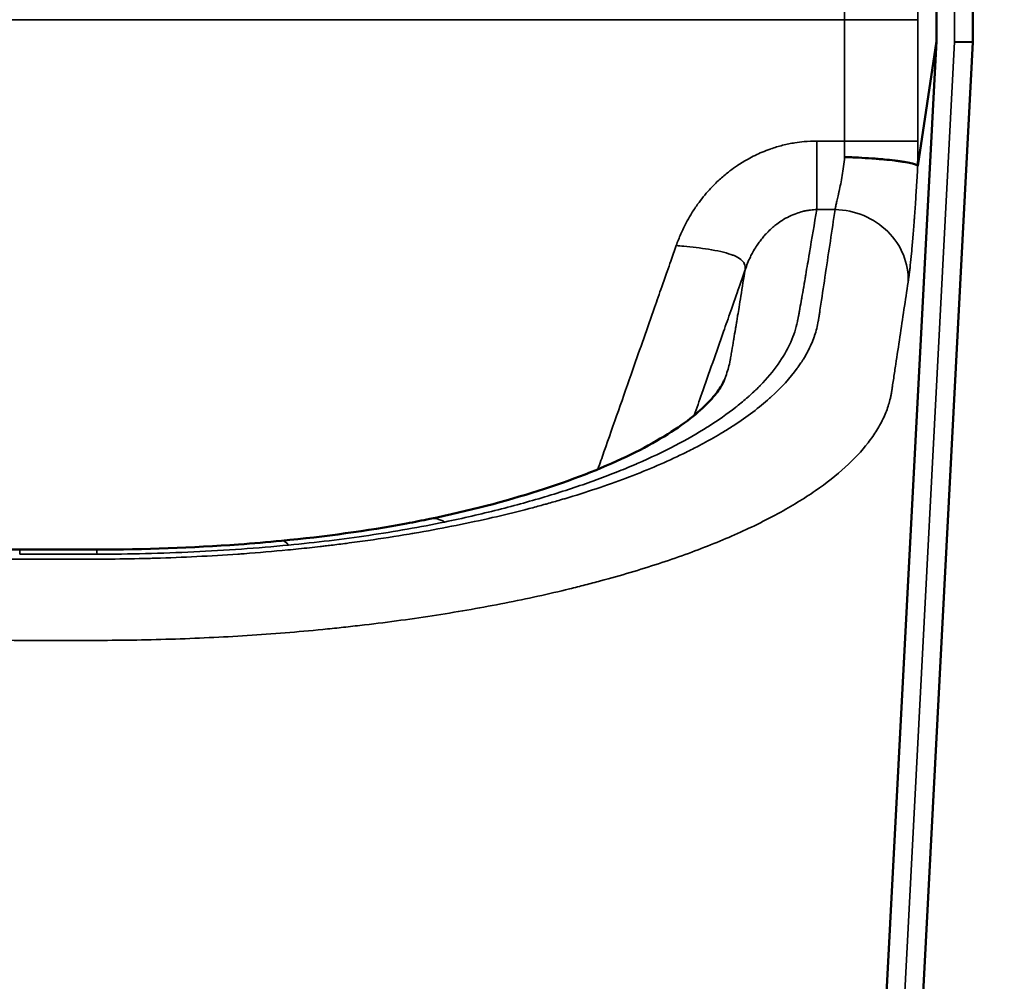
# Model space of a CAD drawing. Header units: millimetres. Extents: x -1904 to -581, y -1544 to 806.
# Tile 16 of 33: x -1664 to -1395, y -924 to -661. Entities that reach past the tile are written whole.
import ezdxf

# ---------------------------------------------------------------- set-up
doc = ezdxf.new("R2010")
doc.units = ezdxf.units.MM
doc.layers.add('Visible (ANSI)', color=7, linetype='Continuous', lineweight=50)
doc.layers.add('Visible Narrow (ANSI)', color=7, linetype='Continuous', lineweight=35)
doc.styles.get("Standard").update_dxf_attribs({"font": 'tahoma.ttf'})
doc.dimstyles.get("Standard").update_dxf_attribs({"dimtxt": 25, "dimasz": 0.18, "dimexe": 0.18, "dimexo": 0.0625, "dimgap": 0.09, "dimtad": 0, "dimtih": 1, "dimtoh": 1, "dimzin": 0, "dimdsep": 46, "dimtxsty": 'Standard', "dimcen": 0.09, "dimadec": 0, "dimazin": 0, "dimtfac": 1, "dimtofl": 0, "dimtmove": 0, "dimatfit": 3, "dimfxl": 1, "dimtolj": 1, "dimtzin": 0, "dimarcsym": 0})

# ---------------------------------------------------------------- blocks, each defined once
blk = doc.blocks.new('*D13')
at = {"color": 0, "lineweight": -2, "transparency": 16777216}
for p, q in [((-1653.56, 202.77), (-1179.06, 202.77)), ((-1179.24, 202.59), (-1179.24, -637.8)), ((-1179.24, -1544.32), (-1179.24, -703.93)), ((-1653.56, -1544.5), (-1179.06, -1544.5))]:
    blk.add_line(p, q, dxfattribs=at)
at = {"color": 0, "transparency": 16777216}
for points in [[(-1179.27, 202.59), (-1179.21, 202.59), (-1179.24, 202.77)], [(-1179.27, -1544.32), (-1179.21, -1544.32), (-1179.24, -1544.5)]]:
    blk.add_solid(points, dxfattribs=at)
at = {"layer": 'Defpoints', "color": 0, "transparency": 16777216}
for p in [(-1653.63, 202.77), (-1653.63, -1544.5), (-1179.24, -1544.5)]:
    blk.add_point(p, dxfattribs=at)
at = {"color": 0, "transparency": 16777216, "insert": (-1179.24, -670.86), "char_height": 25, "attachment_point": 5}
blk.add_mtext('\\A1;1747.27mm [68{\\H1x;\\S3/4;}]', dxfattribs=at)

msp = doc.modelspace()

# ---------------------------------------------------------------- linework, layer by layer
at = {"layer": 'Visible (ANSI)'}
for p, q in [((-1413.626, -31.074), (-1413.626, -667.189)), ((-1403.626, -31.074), (-1403.626, -667.451)), ((-1413.626, -667.189), (-1457.838, -1510.806)), ((-1403.626, -667.451), (-1447.851, -1511.33)), ((-1413.626, -667.189), (-1418.712, -701.177)), ((-1408.626, -667.32), (-1403.626, -667.451))]:
    msp.add_line(p, q, dxfattribs=at)
for points, knots in [([(-1418.74, -701.249), (-1418.811, -701.125), (-1419.001, -701), (-1419.305, -700.873), (-1419.458, -700.81), (-1419.639, -700.747), (-1419.849, -700.683), (-1420.059, -700.62), (-1420.3, -700.555), (-1420.567, -700.492), (-1421.1, -700.365), (-1421.734, -700.242), (-1422.468, -700.121), (-1422.835, -700.061), (-1423.227, -700.001), (-1423.646, -699.942), (-1424.064, -699.884), (-1424.504, -699.826), (-1424.962, -699.77), (-1425.877, -699.659), (-1426.866, -699.555), (-1427.93, -699.457), (-1428.461, -699.408), (-1429.014, -699.36), (-1429.578, -699.315), (-1430.142, -699.27), (-1430.716, -699.227), (-1431.3, -699.187), (-1432.467, -699.106), (-1433.673, -699.035), (-1434.918, -698.974), (-1435.541, -698.943), (-1436.173, -698.915), (-1436.804, -698.89), (-1437.12, -698.877), (-1437.437, -698.865), (-1437.754, -698.854), (-1437.913, -698.849), (-1438.071, -698.843), (-1438.23, -698.838), (-1438.389, -698.833), (-1438.549, -698.828), (-1438.706, -698.823)], [0.000000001, 0.000000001, 0.000000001, 0.000000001, 0.003767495, 0.003767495, 0.003767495, 0.005651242, 0.005651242, 0.005651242, 0.007534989, 0.007534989, 0.007534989, 0.011302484, 0.011302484, 0.011302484, 0.013186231, 0.013186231, 0.013186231, 0.015069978, 0.015069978, 0.015069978, 0.018837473, 0.018837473, 0.018837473, 0.02072122, 0.02072122, 0.02072122, 0.022604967, 0.022604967, 0.022604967, 0.026372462, 0.026372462, 0.026372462, 0.028256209, 0.028256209, 0.028256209, 0.029198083, 0.029198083, 0.029198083, 0.02966902, 0.02966902, 0.02966902, 0.030139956, 0.030139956, 0.030139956, 0.030139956]), ([(-1418.74, -701.249), (-1418.735, -701.257), (-1418.731, -701.255), (-1418.721, -701.231), (-1418.716, -701.208), (-1418.712, -701.177)], [-0.05187344, -0.05187344, -0.05187344, -0.05187344, -0.026583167, -0.026583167, -0.000000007, -0.000000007, -0.000000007, -0.000000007]), ([(-1552.098, -797.691), (-1541.447, -795.483), (-1531.452, -792.891), (-1513.414, -787.165), (-1505.278, -783.988), (-1491.592, -777.461), (-1485.927, -774.058), (-1477.558, -767.748), (-1474.75, -764.786), (-1472.371, -761.391), (-1471.871, -760.427), (-1471.564, -759.67)], [0, 0, 0, 0, 3.761836, 3.761836, 7.5459755, 7.5459755, 11.2800192, 11.2800192, 14.9049324, 14.9049324, 16.7670973, 16.7670973, 16.7670973, 16.7670973]), ([(-1592.584, -803.666), (-1580.739, -802.53), (-1569.186, -800.941), (-1556.298, -798.54), (-1554.182, -798.123), (-1552.098, -797.691)], [0, 0, 0, 0, 3.6944801, 3.6944801, 4.4320339, 4.4320339, 4.4320339, 4.4320339]), ([(-1714.671, -803.666), (-1702.159, -804.867), (-1689.206, -805.631), (-1672.217, -806.023), (-1668.192, -806.072), (-1664.169, -806.077)], [0, 0, 0, 0, 3.9016245, 3.9016245, 5.1086043, 5.1086043, 5.1086043, 5.1086043]), ([(-1643.083, -806.077), (-1630.096, -806.061), (-1617.045, -805.583), (-1600.397, -804.371), (-1596.472, -804.04), (-1592.584, -803.666)], [0, 0, 0, 0, 3.8959347, 3.8959347, 5.1083485, 5.1083485, 5.1083485, 5.1083485])]:
    msp.add_open_spline(points, degree=3, knots=knots, dxfattribs=at)
msp.add_open_spline([(-1664.169, -806.077), (-1657.14, -806.086), (-1650.111, -806.086), (-1643.083, -806.077)], degree=3, dxfattribs=at)
at = {"layer": 'Visible Narrow (ANSI)'}
for p, q in [((-1408.626, -667.32), (-1408.626, -31.074)), ((-1438.693, -661.281), (-1868.559, -661.281)), ((-1418.724, -661.281), (-1438.693, -661.281)), ((-1438.693, -694.442), (-1438.693, -661.281)), ((-1418.724, -661.281), (-1418.724, -694.442)), ((-1452.845, -1511.068), (-1408.626, -667.32)), ((-1446.325, -713.175), (-1446.325, -694.442)), ((-1446.325, -694.442), (-1438.693, -694.442)), ((-1438.693, -694.442), (-1418.724, -694.442)), ((-1441.302, -713.175), (-1446.325, -713.175))]:
    msp.add_line(p, q, dxfattribs=at)
for centre, major_axis, ratio, start_param, end_param in [((-1441.302, -731.909), (19.778, -2.973), 0.9353773, 0.1021484, 1.7104704), ((-1548.037, -817.275), (-4.06, 19.584), 0.4771833, 5.8732995, 6.2831853), ((-1590.673, -823.575), (-1.911, 19.909), 0.2475733, 5.9133521, 6.2831847), ((-1664.194, -826.077), (0.025, 20), 0.0033378, 0, 0.3577946), ((-1653.626, 231.239), (-2965.639, 0), 0.3502074, 1.5672328, 1.5743598), ((-1643.058, -826.077), (-0.025, 20), 0.0033378, 5.9253907, 6.2831853)]:
    msp.add_ellipse(centre, major_axis=major_axis, ratio=ratio, start_param=start_param, end_param=end_param, dxfattribs=at)
for points, knots in [([(-1420.196, -623.693), (-1419.982, -625.086), (-1419.78, -627.068), (-1419.599, -629.547), (-1419.419, -632.026), (-1419.259, -635.002), (-1419.129, -638.338), (-1418.998, -641.674), (-1418.896, -645.369), (-1418.827, -649.253), (-1418.759, -653.137), (-1418.724, -657.208), (-1418.724, -661.281)], [1.9198622, 1.9198622, 1.9198622, 1.9198622, 2.2252948, 2.2252948, 2.2252948, 2.5307274, 2.5307274, 2.5307274, 2.83616, 2.83616, 2.83616, 3.1415927, 3.1415927, 3.1415927, 3.1415927]), ([(-1438.693, -661.281), (-1438.693, -659.326), (-1438.725, -657.27), (-1438.796, -655.267), (-1438.864, -653.353), (-1438.966, -651.489), (-1439.097, -649.81), (-1439.229, -648.13), (-1439.39, -646.636), (-1439.568, -645.414), (-1439.755, -644.135), (-1439.96, -643.156), (-1440.165, -642.487)], [3.1415927, 3.1415927, 3.1415927, 3.1415927, 3.4539673, 3.4539673, 3.4539673, 3.7524576, 3.7524576, 3.7524576, 4.0509481, 4.0509481, 4.0509481, 4.3633231, 4.3633231, 4.3633231, 4.3633231]), ([(-1484.72, -722.995), (-1484.342, -721.915), (-1483.926, -720.857), (-1483.473, -719.821), (-1483.019, -718.782), (-1482.528, -717.766), (-1482, -716.77), (-1481.603, -716.022), (-1481.186, -715.286), (-1480.748, -714.563), (-1480.197, -713.653), (-1479.614, -712.763), (-1478.996, -711.891), (-1478.958, -711.837), (-1478.921, -711.785), (-1478.881, -711.73), (-1478.382, -711.033), (-1477.862, -710.351), (-1477.327, -709.689), (-1476.788, -709.021), (-1476.232, -708.374), (-1475.661, -707.748), (-1474.896, -706.908), (-1474.104, -706.106), (-1473.284, -705.338), (-1472.461, -704.568), (-1471.61, -703.831), (-1470.727, -703.129), (-1470.558, -702.994), (-1470.387, -702.861), (-1470.216, -702.729), (-1470.164, -702.689), (-1470.113, -702.65), (-1470.059, -702.609), (-1469.379, -702.091), (-1468.689, -701.599), (-1467.986, -701.128), (-1467.032, -700.491), (-1466.055, -699.894), (-1465.066, -699.346), (-1463.818, -698.654), (-1462.553, -698.039), (-1461.255, -697.491), (-1460.539, -697.189), (-1459.814, -696.907), (-1459.077, -696.646), (-1459.014, -696.624), (-1458.954, -696.603), (-1458.89, -696.581), (-1458.354, -696.395), (-1457.818, -696.221), (-1457.28, -696.06), (-1456.188, -695.732), (-1455.091, -695.455), (-1453.982, -695.227), (-1453.421, -695.111), (-1452.857, -695.008), (-1452.294, -694.918), (-1451.446, -694.782), (-1450.598, -694.676), (-1449.747, -694.598), (-1448.613, -694.495), (-1447.474, -694.442), (-1446.325, -694.442)], [0, 0, 0, 0, 0.0664319, 0.0664319, 0.0664319, 0.1330174, 0.1330174, 0.1330174, 0.1830748, 0.1830748, 0.1830748, 0.2460938, 0.2460938, 0.2460938, 0.25, 0.25, 0.25, 0.2993956, 0.2993956, 0.2993956, 0.3492532, 0.3492532, 0.3492532, 0.4161786, 0.4161786, 0.4161786, 0.4832542, 0.4832542, 0.4832542, 0.4960938, 0.4960938, 0.4960938, 0.5, 0.5, 0.5, 0.5491419, 0.5491419, 0.5491419, 0.6157537, 0.6157537, 0.6157537, 0.6997658, 0.6997658, 0.6997658, 0.7460938, 0.7460938, 0.7460938, 0.75, 0.75, 0.75, 0.7826293, 0.7826293, 0.7826293, 0.8488825, 0.8488825, 0.8488825, 0.8823605, 0.8823605, 0.8823605, 0.9327934, 0.9327934, 0.9327934, 1, 1, 1, 1]), ([(-1438.706, -698.823), (-1438.699, -698.098), (-1438.696, -697.369), (-1438.694, -696.639), (-1438.692, -695.908), (-1438.693, -695.175), (-1438.693, -694.442)], [0.0207612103, 0.0207612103, 0.0207612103, 0.0207612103, 0.0229745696, 0.0229745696, 0.0229745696, 0.025187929, 0.025187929, 0.025187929, 0.025187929]), ([(-1418.724, -694.442), (-1418.724, -695.02), (-1418.724, -695.597), (-1418.724, -696.175), (-1418.725, -696.733), (-1418.725, -697.292), (-1418.727, -697.85), (-1418.727, -697.867), (-1418.727, -697.885), (-1418.727, -697.903), (-1418.729, -699.02), (-1418.733, -700.135), (-1418.74, -701.249)], [0, 0, 0, 0, 0.0017314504, 0.0017314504, 0.0017314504, 0.003406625, 0.003406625, 0.003406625, 0.0034597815, 0.0034597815, 0.0034597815, 0.0068132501, 0.0068132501, 0.0068132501, 0.0068132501]), ([(-1441.302, -713.175), (-1441.257, -712.872), (-1441.196, -712.567), (-1441.125, -712.235), (-1441.053, -711.902), (-1440.971, -711.543), (-1440.879, -711.139), (-1440.787, -710.735), (-1440.684, -710.285), (-1440.57, -709.784), (-1440.513, -709.534), (-1440.454, -709.271), (-1440.391, -708.993), (-1440.328, -708.715), (-1440.262, -708.421), (-1440.194, -708.115), (-1440.058, -707.503), (-1439.913, -706.842), (-1439.768, -706.127), (-1439.623, -705.411), (-1439.48, -704.634), (-1439.351, -703.839), (-1439.222, -703.043), (-1439.105, -702.223), (-1438.997, -701.384), (-1438.89, -700.545), (-1438.793, -699.686), (-1438.706, -698.823)], [0, 0, 0, 0, 0.002599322, 0.002599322, 0.002599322, 0.005198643, 0.005198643, 0.005198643, 0.007797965, 0.007797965, 0.007797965, 0.009097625, 0.009097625, 0.009097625, 0.010397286, 0.010397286, 0.010397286, 0.012996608, 0.012996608, 0.012996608, 0.015595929, 0.015595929, 0.015595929, 0.018195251, 0.018195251, 0.018195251, 0.020794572, 0.020794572, 0.020794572, 0.020794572]), ([(-1418.712, -701.177), (-1418.759, -702.007), (-1418.806, -702.836), (-1418.854, -703.662), (-1418.859, -703.747), (-1418.864, -703.831), (-1418.869, -703.915), (-1418.918, -704.746), (-1418.967, -705.572), (-1419.017, -706.388), (-1419.022, -706.466), (-1419.026, -706.543), (-1419.031, -706.621), (-1419.136, -708.339), (-1419.243, -710.021), (-1419.353, -711.662), (-1419.357, -711.726), (-1419.362, -711.789), (-1419.366, -711.852), (-1419.419, -712.645), (-1419.473, -713.428), (-1419.527, -714.202), (-1419.531, -714.258), (-1419.535, -714.315), (-1419.539, -714.371), (-1419.569, -714.785), (-1419.598, -715.197), (-1419.627, -715.603), (-1419.653, -715.959), (-1419.679, -716.31), (-1419.705, -716.656), (-1419.708, -716.705), (-1419.712, -716.754), (-1419.716, -716.803), (-1419.83, -718.341), (-1419.944, -719.79), (-1420.058, -721.153), (-1420.061, -721.187), (-1420.064, -721.222), (-1420.067, -721.256), (-1420.122, -721.923), (-1420.178, -722.568), (-1420.234, -723.192), (-1420.236, -723.221), (-1420.239, -723.249), (-1420.241, -723.277), (-1420.297, -723.904), (-1420.353, -724.511), (-1420.408, -725.085), (-1420.41, -725.107), (-1420.412, -725.129), (-1420.414, -725.151), (-1420.526, -726.324), (-1420.635, -727.375), (-1420.739, -728.322), (-1420.741, -728.334), (-1420.742, -728.346), (-1420.743, -728.358), (-1420.795, -728.827), (-1420.847, -729.27), (-1420.897, -729.69), (-1420.949, -730.12), (-1421, -730.525), (-1421.05, -730.908), (-1421.051, -730.912), (-1421.051, -730.917), (-1421.052, -730.922), (-1421.101, -731.299), (-1421.15, -731.655), (-1421.199, -731.993), (-1421.199, -731.995), (-1421.199, -731.997), (-1421.199, -731.999), (-1421.224, -732.168), (-1421.248, -732.333), (-1421.272, -732.495), (-1421.296, -732.659), (-1421.32, -732.819), (-1421.344, -732.98)], [-0.000000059, -0.000000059, -0.000000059, -0.000000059, 0.002504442, 0.002504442, 0.002504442, 0.00276087, 0.00276087, 0.00276087, 0.005281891, 0.005281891, 0.005281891, 0.005521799, 0.005521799, 0.005521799, 0.010838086, 0.010838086, 0.010838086, 0.011043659, 0.011043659, 0.011043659, 0.013616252, 0.013616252, 0.013616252, 0.013804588, 0.013804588, 0.013804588, 0.015185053, 0.015185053, 0.015185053, 0.016394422, 0.016394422, 0.016394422, 0.016565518, 0.016565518, 0.016565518, 0.021950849, 0.021950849, 0.021950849, 0.022087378, 0.022087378, 0.022087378, 0.024729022, 0.024729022, 0.024729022, 0.024848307, 0.024848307, 0.024848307, 0.027507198, 0.027507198, 0.027507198, 0.027609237, 0.027609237, 0.027609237, 0.033063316, 0.033063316, 0.033063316, 0.033131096, 0.033131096, 0.033131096, 0.035841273, 0.035841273, 0.035841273, 0.03861917, 0.03861917, 0.03861917, 0.038652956, 0.038652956, 0.038652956, 0.041397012, 0.041397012, 0.041397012, 0.041413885, 0.041413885, 0.041413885, 0.042785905, 0.042785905, 0.042785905, 0.044174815, 0.044174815, 0.044174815, 0.044174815]), ([(-1865.949, -713.175), (-1865.079, -718.967), (-1864.208, -724.758), (-1863.337, -730.55), (-1863.334, -730.565), (-1863.332, -730.58), (-1863.33, -730.596), (-1862.896, -733.476), (-1862.463, -736.357), (-1862.029, -739.237), (-1862.026, -739.26), (-1862.022, -739.283), (-1862.019, -739.306), (-1861.913, -740.007), (-1861.807, -740.708), (-1861.702, -741.409), (-1861.698, -741.434), (-1861.694, -741.458), (-1861.691, -741.483), (-1861.64, -741.82), (-1861.589, -742.158), (-1861.538, -742.495), (-1861.534, -742.52), (-1861.53, -742.546), (-1861.527, -742.572), (-1861.513, -742.663), (-1861.499, -742.753), (-1861.486, -742.844), (-1861.479, -742.889), (-1861.472, -742.935), (-1861.465, -742.98), (-1861.462, -743.003), (-1861.458, -743.026), (-1861.455, -743.048), (-1861.453, -743.06), (-1861.451, -743.071), (-1861.45, -743.082), (-1861.448, -743.094), (-1861.446, -743.105), (-1861.445, -743.116), (-1861.421, -743.271), (-1861.396, -743.426), (-1861.37, -743.58), (-1861.365, -743.607), (-1861.361, -743.634), (-1861.356, -743.66), (-1861.11, -745.079), (-1860.74, -746.489), (-1860.248, -747.89), (-1860.234, -747.928), (-1860.221, -747.967), (-1860.207, -748.005), (-1859.69, -749.458), (-1859.045, -750.897), (-1858.267, -752.333), (-1858.072, -752.693), (-1857.868, -753.053), (-1857.657, -753.412), (-1857.446, -753.77), (-1857.227, -754.127), (-1856.999, -754.484), (-1856.603, -755.106), (-1856.183, -755.726), (-1855.737, -756.345), (-1855.674, -756.433), (-1855.609, -756.522), (-1855.544, -756.611), (-1853.574, -759.302), (-1851.137, -761.959), (-1848.214, -764.581), (-1848.106, -764.678), (-1847.997, -764.775), (-1847.887, -764.872), (-1847.615, -765.114), (-1847.338, -765.354), (-1847.058, -765.594), (-1845.881, -766.603), (-1844.64, -767.598), (-1843.338, -768.579), (-1841.6, -769.888), (-1839.752, -771.173), (-1837.796, -772.434), (-1837.635, -772.538), (-1837.473, -772.642), (-1837.311, -772.746), (-1836.305, -773.386), (-1835.269, -774.022), (-1834.204, -774.652), (-1833.138, -775.283), (-1832.046, -775.906), (-1830.928, -776.522), (-1828.959, -777.607), (-1826.907, -778.671), (-1824.762, -779.72), (-1824.483, -779.856), (-1824.203, -779.992), (-1823.921, -780.127), (-1821.788, -781.153), (-1819.571, -782.161), (-1817.267, -783.15), (-1815.963, -783.71), (-1814.631, -784.264), (-1813.272, -784.812), (-1811.912, -785.359), (-1810.522, -785.902), (-1809.114, -786.434), (-1808.783, -786.559), (-1808.45, -786.684), (-1808.117, -786.808), (-1805.267, -787.87), (-1802.336, -788.895), (-1799.323, -789.885), (-1797.803, -790.384), (-1796.262, -790.875), (-1794.7, -791.356), (-1793.915, -791.598), (-1793.126, -791.838), (-1792.331, -792.075), (-1791.97, -792.183), (-1791.609, -792.29), (-1791.246, -792.397), (-1790.808, -792.526), (-1790.368, -792.654), (-1789.926, -792.782), (-1784.048, -794.482), (-1777.898, -796.061), (-1771.47, -797.519), (-1770.908, -797.646), (-1770.345, -797.772), (-1769.779, -797.898), (-1766.863, -798.544), (-1763.892, -799.166), (-1760.862, -799.763), (-1759.054, -800.119), (-1757.226, -800.465), (-1755.39, -800.801), (-1753.554, -801.136), (-1751.707, -801.46), (-1749.85, -801.774), (-1749.252, -801.875), (-1748.652, -801.975), (-1748.052, -802.074), (-1744.275, -802.696), (-1740.466, -803.272), (-1736.594, -803.808), (-1734.651, -804.077), (-1732.69, -804.336), (-1730.725, -804.583), (-1729.506, -804.736), (-1728.285, -804.885), (-1727.059, -805.03), (-1726.315, -805.118), (-1725.568, -805.204), (-1724.821, -805.289), (-1717.772, -806.089), (-1710.587, -806.752), (-1703.263, -807.275), (-1702.483, -807.33), (-1701.701, -807.385), (-1700.918, -807.437), (-1699.668, -807.521), (-1698.413, -807.6), (-1697.155, -807.676), (-1695.108, -807.799), (-1693.055, -807.91), (-1691.001, -808.011), (-1686.893, -808.211), (-1682.775, -808.366), (-1678.645, -808.475), (-1677.954, -808.494), (-1677.262, -808.511), (-1676.57, -808.527), (-1673.129, -808.605), (-1669.681, -808.653), (-1666.225, -808.669), (-1665.559, -808.672), (-1664.894, -808.673), (-1664.228, -808.674), (-1664.099, -808.674), (-1663.97, -808.674), (-1663.841, -808.674), (-1663.776, -808.674), (-1663.711, -808.674), (-1663.647, -808.674), (-1663.614, -808.674), (-1663.582, -808.674), (-1663.55, -808.674), (-1663.518, -808.674), (-1663.485, -808.674), (-1663.453, -808.674), (-1663.195, -808.674), (-1662.936, -808.674), (-1662.678, -808.674), (-1662.161, -808.674), (-1661.644, -808.674), (-1661.127, -808.674), (-1655.959, -808.674), (-1650.791, -808.674), (-1645.622, -808.674), (-1645.105, -808.674), (-1644.589, -808.674), (-1644.072, -808.674), (-1643.943, -808.674), (-1643.813, -808.674), (-1643.684, -808.674), (-1643.652, -808.674), (-1643.619, -808.674), (-1643.587, -808.674), (-1643.555, -808.674), (-1643.523, -808.674), (-1643.49, -808.674), (-1643.426, -808.674), (-1643.361, -808.674), (-1643.297, -808.674), (-1643.038, -808.674), (-1642.78, -808.674), (-1642.522, -808.673), (-1642.113, -808.673), (-1641.704, -808.671), (-1641.295, -808.67), (-1640.672, -808.667), (-1640.049, -808.664), (-1639.427, -808.659), (-1635.909, -808.633), (-1632.406, -808.574), (-1628.919, -808.483), (-1628.32, -808.468), (-1627.721, -808.451), (-1627.123, -808.434), (-1619.527, -808.212), (-1612.004, -807.839), (-1604.554, -807.315), (-1603.991, -807.275), (-1603.429, -807.235), (-1602.867, -807.194), (-1598.861, -806.899), (-1594.877, -806.561), (-1590.914, -806.179), (-1588.931, -805.988), (-1586.954, -805.786), (-1584.982, -805.572), (-1583.996, -805.465), (-1583.011, -805.356), (-1582.027, -805.243), (-1581.585, -805.193), (-1581.143, -805.142), (-1580.702, -805.09), (-1580.162, -805.027), (-1579.622, -804.963), (-1579.082, -804.898), (-1577.659, -804.726), (-1576.239, -804.549), (-1574.83, -804.367), (-1572.886, -804.115), (-1570.958, -803.854), (-1569.046, -803.582), (-1565.222, -803.039), (-1561.46, -802.456), (-1557.761, -801.834), (-1557.284, -801.754), (-1556.808, -801.674), (-1556.334, -801.592), (-1549.441, -800.41), (-1542.764, -799.092), (-1536.303, -797.636), (-1535.875, -797.54), (-1535.448, -797.443), (-1535.022, -797.345), (-1532.01, -796.656), (-1529.047, -795.936), (-1526.131, -795.185), (-1525.722, -795.08), (-1525.314, -794.974), (-1524.907, -794.868), (-1523.658, -794.541), (-1522.418, -794.209), (-1521.187, -793.87), (-1520.788, -793.761), (-1520.389, -793.65), (-1519.992, -793.54), (-1518.766, -793.197), (-1517.551, -792.85), (-1516.351, -792.498), (-1515.97, -792.387), (-1515.591, -792.275), (-1515.214, -792.163), (-1509.285, -790.399), (-1503.702, -788.528), (-1498.453, -786.553), (-1498.14, -786.435), (-1497.829, -786.317), (-1497.518, -786.199), (-1492.289, -784.203), (-1487.397, -782.102), (-1482.848, -779.894), (-1482.587, -779.767), (-1482.327, -779.64), (-1482.068, -779.513), (-1480.874, -778.925), (-1479.706, -778.33), (-1478.56, -777.727), (-1477.663, -777.255), (-1476.78, -776.777), (-1475.913, -776.295), (-1475.675, -776.163), (-1475.439, -776.031), (-1475.204, -775.898), (-1474.345, -775.413), (-1473.502, -774.924), (-1472.679, -774.433), (-1471.632, -773.808), (-1470.615, -773.179), (-1469.628, -772.546), (-1469.426, -772.416), (-1469.226, -772.286), (-1469.027, -772.157), (-1465.327, -769.745), (-1462.058, -767.272), (-1459.212, -764.738), (-1459.069, -764.61), (-1458.927, -764.483), (-1458.786, -764.355), (-1455.974, -761.806), (-1453.588, -759.195), (-1451.642, -756.522), (-1451.547, -756.391), (-1451.453, -756.26), (-1451.36, -756.129), (-1451.11, -755.778), (-1450.868, -755.425), (-1450.634, -755.072), (-1450.486, -754.849), (-1450.342, -754.627), (-1450.201, -754.403), (-1450.118, -754.273), (-1450.037, -754.142), (-1449.956, -754.012), (-1449.599, -753.432), (-1449.263, -752.85), (-1448.949, -752.268), (-1448.881, -752.141), (-1448.814, -752.014), (-1448.748, -751.888), (-1448.068, -750.587), (-1447.496, -749.282), (-1447.032, -747.971), (-1446.991, -747.854), (-1446.95, -747.737), (-1446.91, -747.62), (-1446.461, -746.298), (-1446.122, -744.972), (-1445.892, -743.641), (-1445.874, -743.536), (-1445.856, -743.431), (-1445.84, -743.327), (-1445.832, -743.282), (-1445.825, -743.237), (-1445.818, -743.192), (-1445.815, -743.17), (-1445.811, -743.147), (-1445.808, -743.125), (-1445.807, -743.119), (-1445.806, -743.113), (-1445.806, -743.108), (-1445.805, -743.102), (-1445.804, -743.097), (-1445.803, -743.091), (-1445.801, -743.08), (-1445.8, -743.069), (-1445.798, -743.057), (-1445.784, -742.968), (-1445.771, -742.878), (-1445.757, -742.788), (-1445.746, -742.71), (-1445.734, -742.631), (-1445.722, -742.553), (-1445.707, -742.452), (-1445.691, -742.351), (-1445.676, -742.25), (-1445.622, -741.891), (-1445.568, -741.532), (-1445.514, -741.173), (-1445.406, -740.455), (-1445.298, -739.737), (-1445.19, -739.019), (-1444.766, -736.208), (-1444.343, -733.396), (-1443.92, -730.584), (-1443.911, -730.524), (-1443.902, -730.465), (-1443.893, -730.405), (-1443.029, -724.662), (-1442.165, -718.919), (-1441.302, -713.175)], [-0.71578785, -0.71578785, -0.71578785, -0.71578785, -0.66600905, -0.66600905, -0.66600905, -0.66587813, -0.66587813, -0.66587813, -0.64111965, -0.64111965, -0.64111965, -0.64092329, -0.64092329, -0.64092329, -0.6348973, -0.6348973, -0.6348973, -0.63468458, -0.63468458, -0.63468458, -0.63178612, -0.63178612, -0.63178612, -0.63156522, -0.63156522, -0.63156522, -0.63078543, -0.63078543, -0.63078543, -0.63039552, -0.63039552, -0.63039552, -0.63020055, -0.63020055, -0.63020055, -0.63010306, -0.63010306, -0.63010306, -0.63000556, -0.63000556, -0.63000556, -0.62867495, -0.62867495, -0.62867495, -0.62844494, -0.62844494, -0.62844494, -0.61623025, -0.61623025, -0.61623025, -0.61589557, -0.61589557, -0.61589557, -0.60322387, -0.60322387, -0.60322387, -0.60004807, -0.60004807, -0.60004807, -0.59687487, -0.59687487, -0.59687487, -0.59134085, -0.59134085, -0.59134085, -0.59054759, -0.59054759, -0.59054759, -0.56645145, -0.56645145, -0.56645145, -0.5655584, -0.5655584, -0.5655584, -0.56334028, -0.56334028, -0.56334028, -0.55400675, -0.55400675, -0.55400675, -0.54156205, -0.54156205, -0.54156205, -0.54053646, -0.54053646, -0.54053646, -0.5341962, -0.5341962, -0.5341962, -0.52784963, -0.52784963, -0.52784963, -0.51667265, -0.51667265, -0.51667265, -0.5152206, -0.5152206, -0.5152206, -0.50422795, -0.50422795, -0.50422795, -0.4980056, -0.4980056, -0.4980056, -0.49178325, -0.49178325, -0.49178325, -0.49032007, -0.49032007, -0.49032007, -0.47781267, -0.47781267, -0.47781267, -0.47150139, -0.47150139, -0.47150139, -0.46833188, -0.46833188, -0.46833188, -0.46689386, -0.46689386, -0.46689386, -0.46515572, -0.46515572, -0.46515572, -0.44200446, -0.44200446, -0.44200446, -0.43998177, -0.43998177, -0.43998177, -0.42955976, -0.42955976, -0.42955976, -0.42333741, -0.42333741, -0.42333741, -0.41711506, -0.41711506, -0.41711506, -0.41510884, -0.41510884, -0.41510884, -0.40248795, -0.40248795, -0.40248795, -0.39615431, -0.39615431, -0.39615431, -0.39222566, -0.39222566, -0.39222566, -0.38983886, -0.38983886, -0.38983886, -0.36733626, -0.36733626, -0.36733626, -0.36494025, -0.36494025, -0.36494025, -0.36111391, -0.36111391, -0.36111391, -0.35489156, -0.35489156, -0.35489156, -0.34244686, -0.34244686, -0.34244686, -0.34036274, -0.34036274, -0.34036274, -0.33000216, -0.33000216, -0.33000216, -0.32800757, -0.32800757, -0.32800757, -0.3276207, -0.3276207, -0.3276207, -0.32742724, -0.32742724, -0.32742724, -0.32733052, -0.32733052, -0.32733052, -0.32723379, -0.32723379, -0.32723379, -0.32645991, -0.32645991, -0.32645991, -0.32491215, -0.32491215, -0.32491215, -0.30943451, -0.30943451, -0.30943451, -0.30788674, -0.30788674, -0.30788674, -0.3074998, -0.3074998, -0.3074998, -0.30740306, -0.30740306, -0.30740306, -0.30730632, -0.30730632, -0.30730632, -0.30711285, -0.30711285, -0.30711285, -0.30633893, -0.30633893, -0.30633893, -0.30511276, -0.30511276, -0.30511276, -0.30324281, -0.30324281, -0.30324281, -0.29266806, -0.29266806, -0.29266806, -0.29085139, -0.29085139, -0.29085139, -0.26777866, -0.26777866, -0.26777866, -0.26603583, -0.26603583, -0.26603583, -0.25361071, -0.25361071, -0.25361071, -0.2473947, -0.2473947, -0.2473947, -0.24428615, -0.24428615, -0.24428615, -0.24288926, -0.24288926, -0.24288926, -0.24117969, -0.24117969, -0.24117969, -0.23666691, -0.23666691, -0.23666691, -0.23044456, -0.23044456, -0.23044456, -0.21799987, -0.21799987, -0.21799987, -0.21639626, -0.21639626, -0.21639626, -0.19311047, -0.19311047, -0.19311047, -0.19156762, -0.19156762, -0.19156762, -0.18066577, -0.18066577, -0.18066577, -0.1791352, -0.1791352, -0.1791352, -0.17444342, -0.17444342, -0.17444342, -0.17292109, -0.17292109, -0.17292109, -0.16822107, -0.16822107, -0.16822107, -0.16673078, -0.16673078, -0.16673078, -0.14333167, -0.14333167, -0.14333167, -0.14193737, -0.14193737, -0.14193737, -0.11844227, -0.11844227, -0.11844227, -0.11709272, -0.11709272, -0.11709272, -0.11087063, -0.11087063, -0.11087063, -0.10599757, -0.10599757, -0.10599757, -0.10466315, -0.10466315, -0.10466315, -0.09977522, -0.09977522, -0.09977522, -0.09355287, -0.09355287, -0.09355287, -0.09228128, -0.09228128, -0.09228128, -0.06866347, -0.06866347, -0.06866347, -0.06747544, -0.06747544, -0.06747544, -0.04377407, -0.04377407, -0.04377407, -0.04261545, -0.04261545, -0.04261545, -0.03950748, -0.03950748, -0.03950748, -0.03755172, -0.03755172, -0.03755172, -0.03640971, -0.03640971, -0.03640971, -0.03132937, -0.03132937, -0.03132937, -0.03022416, -0.03022416, -0.03022416, -0.01888467, -0.01888467, -0.01888467, -0.01787102, -0.01787102, -0.01787102, -0.00643997, -0.00643997, -0.00643997, -0.00554164, -0.00554164, -0.00554164, -0.00515672, -0.00515672, -0.00515672, -0.00496427, -0.00496427, -0.00496427, -0.00491616, -0.00491616, -0.00491616, -0.00486805, -0.00486805, -0.00486805, -0.00477182, -0.00477182, -0.00477182, -0.00400205, -0.00400205, -0.00400205, -0.0033288, -0.0033288, -0.0033288, -0.00246252, -0.00246252, -0.00246252, 0.00061657, 0.00061657, 0.00061657, 0.00677473, 0.00677473, 0.00677473, 0.03089413, 0.03089413, 0.03089413, 0.03140744, 0.03140744, 0.03140744, 0.08067292, 0.08067292, 0.08067292, 0.08067292]), ([(-1446.325, -713.175), (-1446.98, -717.076), (-1447.642, -720.976), (-1448.3, -724.876), (-1448.329, -725.049), (-1448.358, -725.222), (-1448.387, -725.395), (-1448.531, -726.246), (-1448.674, -727.097), (-1448.817, -727.948), (-1448.989, -728.972), (-1449.16, -729.996), (-1449.331, -731.02), (-1449.358, -731.182), (-1449.385, -731.344), (-1449.412, -731.505), (-1449.427, -731.6), (-1449.443, -731.694), (-1449.459, -731.788), (-1449.501, -732.044), (-1449.544, -732.3), (-1449.587, -732.556), (-1449.608, -732.684), (-1449.629, -732.812), (-1449.65, -732.94), (-1449.672, -733.068), (-1449.693, -733.196), (-1449.714, -733.324), (-1449.757, -733.58), (-1449.8, -733.836), (-1449.843, -734.092), (-1449.869, -734.248), (-1449.896, -734.404), (-1449.923, -734.56), (-1450.071, -735.428), (-1450.222, -736.296), (-1450.376, -737.163), (-1450.403, -737.314), (-1450.43, -737.464), (-1450.457, -737.615), (-1450.613, -738.488), (-1450.771, -739.361), (-1450.931, -740.235), (-1450.958, -740.379), (-1450.984, -740.524), (-1451.011, -740.669), (-1451.078, -741.036), (-1451.146, -741.403), (-1451.214, -741.77), (-1451.24, -741.912), (-1451.266, -742.054), (-1451.293, -742.196), (-1451.314, -742.31), (-1451.335, -742.424), (-1451.356, -742.538), (-1451.38, -742.666), (-1451.403, -742.793), (-1451.427, -742.921), (-1451.429, -742.934), (-1451.432, -742.947), (-1451.434, -742.96), (-1451.444, -743.011), (-1451.453, -743.062), (-1451.463, -743.113), (-1451.469, -743.145), (-1451.475, -743.177), (-1451.48, -743.209), (-1451.486, -743.241), (-1451.492, -743.273), (-1451.499, -743.305), (-1451.525, -743.444), (-1451.553, -743.584), (-1451.582, -743.723), (-1451.978, -745.627), (-1452.595, -747.516), (-1453.428, -749.389), (-1453.484, -749.515), (-1453.541, -749.64), (-1453.599, -749.765), (-1454.466, -751.648), (-1455.551, -753.515), (-1456.855, -755.366), (-1458.245, -757.34), (-1459.884, -759.297), (-1461.775, -761.235), (-1461.87, -761.333), (-1461.966, -761.431), (-1462.063, -761.528), (-1462.446, -761.915), (-1462.838, -762.3), (-1463.241, -762.685), (-1463.339, -762.78), (-1463.439, -762.874), (-1463.539, -762.968), (-1463.949, -763.356), (-1464.371, -763.743), (-1464.802, -764.128), (-1464.903, -764.219), (-1465.005, -764.31), (-1465.108, -764.4), (-1466.088, -765.266), (-1467.114, -766.123), (-1468.186, -766.97), (-1468.291, -767.052), (-1468.396, -767.135), (-1468.501, -767.218), (-1470.783, -769.002), (-1473.268, -770.744), (-1475.95, -772.446), (-1476.056, -772.513), (-1476.163, -772.58), (-1476.27, -772.648), (-1478.986, -774.357), (-1481.903, -776.025), (-1485.022, -777.65), (-1488.264, -779.34), (-1491.726, -780.984), (-1495.412, -782.581), (-1495.505, -782.621), (-1495.599, -782.662), (-1495.692, -782.702), (-1496.611, -783.098), (-1497.544, -783.492), (-1498.489, -783.882), (-1499.351, -784.237), (-1500.221, -784.589), (-1501.1, -784.937), (-1501.186, -784.971), (-1501.272, -785.005), (-1501.358, -785.039), (-1503.217, -785.773), (-1505.115, -786.49), (-1507.052, -787.192), (-1507.128, -787.22), (-1507.205, -787.248), (-1507.282, -787.275), (-1511.263, -788.713), (-1515.406, -790.085), (-1519.709, -791.39), (-1519.764, -791.407), (-1519.82, -791.424), (-1519.875, -791.44), (-1524.21, -792.753), (-1528.705, -793.998), (-1533.365, -795.176), (-1533.395, -795.183), (-1533.425, -795.191), (-1533.454, -795.198), (-1538.146, -796.383), (-1543.005, -797.498), (-1548.037, -798.541)], [-0.07984778, -0.07984778, -0.07984778, -0.07984778, -0.04670919, -0.04670919, -0.04670919, -0.04523951, -0.04523951, -0.04523951, -0.03800944, -0.03800944, -0.03800944, -0.02930971, -0.02930971, -0.02930971, -0.02793538, -0.02793538, -0.02793538, -0.02713477, -0.02713477, -0.02713477, -0.02495984, -0.02495984, -0.02495984, -0.02387238, -0.02387238, -0.02387238, -0.02278491, -0.02278491, -0.02278491, -0.02060997, -0.02060997, -0.02060997, -0.01928331, -0.01928331, -0.01928331, -0.0119102, -0.0119102, -0.0119102, -0.01063125, -0.01063125, -0.01063125, -0.00321037, -0.00321037, -0.00321037, -0.00197918, -0.00197918, -0.00197918, 0.00113951, 0.00113951, 0.00113951, 0.00234686, 0.00234686, 0.00234686, 0.00331442, 0.00331442, 0.00331442, 0.00440187, 0.00440187, 0.00440187, 0.00450987, 0.00450987, 0.00450987, 0.0049456, 0.0049456, 0.0049456, 0.00521747, 0.00521747, 0.00521747, 0.00548933, 0.00548933, 0.00548933, 0.00667289, 0.00667289, 0.00667289, 0.02289085, 0.02289085, 0.02289085, 0.02397702, 0.02397702, 0.02397702, 0.04029658, 0.04029658, 0.04029658, 0.05770653, 0.05770653, 0.05770653, 0.05858529, 0.05858529, 0.05858529, 0.06205965, 0.06205965, 0.06205965, 0.06291133, 0.06291133, 0.06291133, 0.06641314, 0.06641314, 0.06641314, 0.06723736, 0.06723736, 0.06723736, 0.07512011, 0.07512011, 0.07512011, 0.07588943, 0.07588943, 0.07588943, 0.09253415, 0.09253415, 0.09253415, 0.09319356, 0.09319356, 0.09319356, 0.10994762, 0.10994762, 0.10994762, 0.12736219, 0.12736219, 0.12736219, 0.12780183, 0.12780183, 0.12780183, 0.13212786, 0.13212786, 0.13212786, 0.13606921, 0.13606921, 0.13606921, 0.1364539, 0.1364539, 0.1364539, 0.14477626, 0.14477626, 0.14477626, 0.14510597, 0.14510597, 0.14510597, 0.1621903, 0.1621903, 0.1621903, 0.1624101, 0.1624101, 0.1624101, 0.17960433, 0.17960433, 0.17960433, 0.17971423, 0.17971423, 0.17971423, 0.19701837, 0.19701837, 0.19701837, 0.19701837]), ([(-1446.325, -713.175), (-1446.893, -713.187), (-1447.466, -713.228), (-1448.043, -713.298), (-1448.468, -713.35), (-1448.895, -713.418), (-1449.325, -713.503), (-1449.607, -713.559), (-1449.891, -713.623), (-1450.174, -713.694), (-1450.731, -713.833), (-1451.285, -714), (-1451.838, -714.196), (-1452.511, -714.434), (-1453.182, -714.715), (-1453.847, -715.039), (-1454.499, -715.358), (-1455.144, -715.717), (-1455.778, -716.119), (-1456.28, -716.436), (-1456.775, -716.78), (-1457.262, -717.149), (-1457.615, -717.417), (-1457.963, -717.698), (-1458.306, -717.993), (-1458.31, -717.996), (-1458.314, -718), (-1458.317, -718.002), (-1458.43, -718.099), (-1458.543, -718.199), (-1458.657, -718.301), (-1459.089, -718.687), (-1459.526, -719.108), (-1459.963, -719.567), (-1460.101, -719.711), (-1460.239, -719.859), (-1460.377, -720.011), (-1460.646, -720.308), (-1460.914, -720.618), (-1461.181, -720.944), (-1461.469, -721.295), (-1461.755, -721.663), (-1462.037, -722.05), (-1462.308, -722.421), (-1462.575, -722.807), (-1462.837, -723.211), (-1463.169, -723.721), (-1463.492, -724.257), (-1463.803, -724.82), (-1464.026, -725.224), (-1464.244, -725.641), (-1464.454, -726.072), (-1464.724, -726.625), (-1464.982, -727.201), (-1465.224, -727.799), (-1465.459, -728.377), (-1465.68, -728.975), (-1465.883, -729.594)], [0.00000009, 0.00000009, 0.00000009, 0.00000009, 0.07139747, 0.07139747, 0.07139747, 0.12392898, 0.12392898, 0.12392898, 0.15844095, 0.15844095, 0.15844095, 0.22619919, 0.22619919, 0.22619919, 0.30860874, 0.30860874, 0.30860874, 0.38940455, 0.38940455, 0.38940455, 0.45323352, 0.45323352, 0.45323352, 0.49951172, 0.49951172, 0.49951172, 0.5, 0.5, 0.5, 0.52087508, 0.52087508, 0.52087508, 0.60003426, 0.60003426, 0.60003426, 0.625, 0.625, 0.625, 0.67369072, 0.67369072, 0.67369072, 0.72614887, 0.72614887, 0.72614887, 0.77641025, 0.77641025, 0.77641025, 0.83990931, 0.83990931, 0.83990931, 0.88536357, 0.88536357, 0.88536357, 0.94368211, 0.94368211, 0.94368211, 1, 1, 1, 1]), ([(-1506.149, -784.14), (-1505.594, -782.56), (-1505.04, -780.979), (-1504.486, -779.398), (-1503.168, -775.638), (-1501.849, -771.878), (-1500.531, -768.118), (-1499.213, -764.358), (-1497.895, -760.598), (-1496.577, -756.838), (-1495.589, -754.018), (-1494.601, -751.198), (-1493.613, -748.378), (-1492.624, -745.557), (-1491.636, -742.737), (-1490.648, -739.917), (-1489.989, -738.037), (-1489.331, -736.157), (-1488.672, -734.276), (-1488.178, -732.866), (-1487.684, -731.456), (-1487.19, -730.046), (-1486.861, -729.106), (-1486.531, -728.166), (-1486.202, -727.226), (-1485.708, -725.816), (-1485.214, -724.405), (-1484.72, -722.995)], [0.27728115, 0.27728115, 0.27728115, 0.27728115, 0.33332868, 0.33332868, 0.33332868, 0.46665937, 0.46665937, 0.46665937, 0.59999094, 0.59999094, 0.59999094, 0.69999075, 0.69999075, 0.69999075, 0.79999194, 0.79999194, 0.79999194, 0.86666036, 0.86666036, 0.86666036, 0.91666226, 0.91666226, 0.91666226, 0.94999716, 0.94999716, 0.94999716, 1, 1, 1, 1]), ([(-1465.883, -729.593), (-1465.834, -729.039), (-1465.808, -728.47), (-1466.119, -727.878), (-1466.502, -727.147), (-1467.392, -726.398), (-1468.928, -725.751), (-1469.193, -725.64), (-1469.477, -725.531), (-1469.78, -725.425), (-1471.377, -724.865), (-1473.537, -724.387), (-1475.939, -724.004), (-1478.111, -723.658), (-1480.435, -723.398), (-1482.693, -723.182), (-1483.371, -723.118), (-1484.046, -723.057), (-1484.72, -722.995)], [0.00003586, 0.00003586, 0.00003586, 0.00003586, 0.20438066, 0.20438066, 0.20438066, 0.45644331, 0.45644331, 0.45644331, 0.5, 0.5, 0.5, 0.72982156, 0.72982156, 0.72982156, 0.93758652, 0.93758652, 0.93758652, 1, 1, 1, 1]), ([(-1465.883, -729.594), (-1466.378, -731.009), (-1466.871, -732.419), (-1467.363, -733.825), (-1467.692, -734.767), (-1468.021, -735.708), (-1468.349, -736.646), (-1468.844, -738.061), (-1469.338, -739.472), (-1469.829, -740.878), (-1470.49, -742.767), (-1471.148, -744.648), (-1471.803, -746.52), (-1472.797, -749.361), (-1473.784, -752.182), (-1474.763, -754.982), (-1475.758, -757.825), (-1476.745, -760.646), (-1477.725, -763.445), (-1478.421, -765.435), (-1479.114, -767.413), (-1479.802, -769.381)], [0, 0, 0, 0, 0.04645384, 0.04645384, 0.04645384, 0.0776051, 0.0776051, 0.0776051, 0.12460667, 0.12460667, 0.12460667, 0.18779916, 0.18779916, 0.18779916, 0.28374571, 0.28374571, 0.28374571, 0.38113731, 0.38113731, 0.38113731, 0.45034687, 0.45034687, 0.45034687, 0.45034687]), ([(-1470.048, -754.64), (-1470.044, -754.615), (-1470.04, -754.59), (-1470.035, -754.566), (-1470.025, -754.504), (-1470.014, -754.445), (-1470.003, -754.383), (-1470.003, -754.381), (-1470.002, -754.378), (-1470.002, -754.376), (-1469.981, -754.256), (-1469.96, -754.136), (-1469.939, -754.016), (-1469.896, -753.771), (-1469.853, -753.526), (-1469.81, -753.281), (-1469.725, -752.791), (-1469.639, -752.301), (-1469.553, -751.809), (-1469.382, -750.828), (-1469.212, -749.842), (-1469.042, -748.852), (-1469.019, -748.717), (-1468.997, -748.583), (-1468.974, -748.449), (-1468.828, -747.593), (-1468.683, -746.733), (-1468.54, -745.867), (-1468.509, -745.679), (-1468.478, -745.491), (-1468.447, -745.302), (-1468.437, -745.24), (-1468.426, -745.178), (-1468.416, -745.116), (-1468.396, -744.99), (-1468.375, -744.865), (-1468.355, -744.739), (-1468.343, -744.663), (-1468.331, -744.588), (-1468.318, -744.512), (-1468.31, -744.462), (-1468.302, -744.413), (-1468.294, -744.363), (-1468.26, -744.151), (-1468.226, -743.939), (-1468.192, -743.726), (-1468.185, -743.688), (-1468.179, -743.649), (-1468.173, -743.61), (-1468.132, -743.359), (-1468.092, -743.108), (-1468.051, -742.857), (-1468.013, -742.623), (-1467.975, -742.389), (-1467.937, -742.154), (-1467.813, -741.385), (-1467.688, -740.617), (-1467.563, -739.849), (-1467.4, -738.847), (-1467.236, -737.846), (-1467.072, -736.844), (-1466.677, -734.428), (-1466.28, -732.012), (-1465.883, -729.594)], [-0.00000006, -0.00000006, -0.00000006, -0.00000006, 0.000213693, 0.000213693, 0.000213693, 0.000766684, 0.000766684, 0.000766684, 0.000789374, 0.000789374, 0.000789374, 0.001863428, 0.001863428, 0.001863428, 0.004056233, 0.004056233, 0.004056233, 0.008439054, 0.008439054, 0.008439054, 0.017191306, 0.017191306, 0.017191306, 0.018375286, 0.018375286, 0.018375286, 0.025922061, 0.025922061, 0.025922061, 0.027562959, 0.027562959, 0.027562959, 0.028103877, 0.028103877, 0.028103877, 0.02919713, 0.02919713, 0.02919713, 0.029859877, 0.029859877, 0.029859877, 0.030296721, 0.030296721, 0.030296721, 0.032156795, 0.032156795, 0.032156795, 0.03249601, 0.03249601, 0.03249601, 0.034694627, 0.034694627, 0.034694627, 0.036750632, 0.036750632, 0.036750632, 0.043489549, 0.043489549, 0.043489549, 0.052281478, 0.052281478, 0.052281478, 0.073501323, 0.073501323, 0.073501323, 0.073501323]), ([(-1421.344, -732.98), (-1422.094, -737.971), (-1422.844, -742.963), (-1423.97, -750.452), (-1424.345, -752.948), (-1424.909, -756.692), (-1425.19, -758.565), (-1425.519, -760.749), (-1425.684, -761.841), (-1425.775, -762.446), (-1425.819, -762.739), (-1425.842, -762.895), (-1425.845, -762.915), (-1425.848, -762.934)], [0.12478614, 0.12478614, 0.12478614, 0.12478614, 0.167581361, 0.167581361, 0.188978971, 0.188978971, 0.199677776, 0.205027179, 0.20770188, 0.209039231, 0.210209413, 0.210209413, 0.210376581, 0.210376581, 0.210376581, 0.210376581]), ([(-1471.564, -759.67), (-1471.43, -759.338), (-1471.302, -759.006), (-1471.182, -758.674), (-1470.723, -757.414), (-1470.363, -756.153), (-1470.1, -754.892), (-1470.091, -754.85), (-1470.082, -754.808), (-1470.074, -754.766), (-1470.073, -754.761), (-1470.071, -754.755), (-1470.07, -754.75), (-1470.064, -754.719), (-1470.058, -754.688), (-1470.052, -754.658), (-1470.051, -754.652), (-1470.049, -754.646), (-1470.048, -754.64)], [0.15938806, 0.15938806, 0.15938806, 0.15938806, 0.162058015, 0.162058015, 0.162058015, 0.172186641, 0.172186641, 0.172186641, 0.172524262, 0.172524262, 0.172524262, 0.172566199, 0.172566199, 0.172566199, 0.172810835, 0.172810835, 0.172810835, 0.172861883, 0.172861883, 0.172861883, 0.172861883]), ([(-1425.848, -762.934), (-1425.871, -763.081), (-1425.896, -763.229), (-1425.948, -763.523), (-1426.03, -763.965), (-1426.25, -764.994), (-1426.488, -765.874), (-1427.03, -767.631), (-1427.479, -768.799), (-1428.552, -771.126), (-1429.176, -772.285), (-1430.244, -774.018), (-1430.622, -774.595), (-1431.421, -775.745), (-1431.841, -776.317), (-1434.045, -779.164), (-1436.135, -781.397), (-1440.954, -785.776), (-1443.682, -787.922), (-1449.778, -792.128), (-1453.145, -794.187), (-1457.765, -796.706), (-1458.711, -797.208), (-1460.636, -798.201), (-1461.615, -798.692), (-1464.601, -800.152), (-1466.657, -801.106), (-1473.021, -803.911), (-1477.523, -805.705), (-1487.037, -809.143), (-1492.049, -810.787), (-1499.957, -813.138), (-1502.659, -813.902), (-1506.81, -815.02), (-1508.212, -815.388), (-1511.032, -816.11), (-1512.454, -816.464), (-1519.613, -818.206), (-1525.509, -819.498), (-1537.633, -821.885), (-1543.86, -822.979), (-1556.646, -824.971), (-1563.204, -825.868), (-1571.617, -826.861), (-1573.309, -827.053), (-1576.697, -827.422), (-1578.395, -827.6), (-1583.499, -828.111), (-1586.916, -828.423), (-1597.211, -829.276), (-1604.132, -829.733), (-1618.088, -830.425), (-1625.122, -830.66), (-1635.761, -830.844), (-1639.322, -830.877), (-1643.792, -830.881), (-1644.686, -830.881), (-1650.947, -830.881), (-1656.314, -830.881), (-1662.575, -830.881), (-1663.469, -830.881), (-1667.94, -830.876), (-1671.51, -830.844), (-1682.196, -830.659), (-1689.292, -830.421), (-1698.125, -829.98), (-1699.892, -829.885), (-1703.41, -829.68), (-1705.162, -829.57), (-1710.396, -829.222), (-1713.857, -828.962), (-1724.155, -828.102), (-1730.908, -827.422), (-1744.189, -825.848), (-1750.718, -824.955), (-1760.342, -823.453), (-1763.521, -822.926), (-1768.247, -822.093), (-1769.816, -821.808), (-1772.923, -821.228), (-1774.463, -820.932), (-1782.094, -819.424), (-1787.982, -818.127), (-1799.332, -815.356), (-1804.795, -813.883), (-1815.293, -810.757), (-1820.328, -809.106), (-1826.346, -806.927), (-1827.535, -806.485), (-1829.871, -805.596), (-1831.021, -805.147), (-1834.413, -803.79), (-1836.6, -802.87), (-1842.94, -800.065), (-1846.873, -798.135), (-1854.158, -794.155), (-1857.509, -792.106), (-1862.092, -788.94), (-1863.545, -787.87), (-1865.611, -786.241), (-1866.282, -785.693), (-1867.579, -784.594), (-1868.206, -784.043), (-1871.233, -781.281), (-1873.308, -779.046), (-1876.785, -774.527), (-1878.187, -772.243), (-1879.779, -768.78), (-1880.225, -767.62), (-1880.764, -765.87), (-1880.923, -765.285), (-1881.127, -764.405), (-1881.222, -763.964), (-1881.317, -763.449), (-1881.361, -763.192), (-1881.383, -763.063), (-1881.391, -763.007), (-1881.397, -762.971), (-1881.4, -762.953), (-1881.403, -762.934)], [-0.00000006, -0.00000006, -0.00000006, -0.00000006, 0.00133702, 0.00133702, 0.00267409, 0.00534825, 0.01069656, 0.01069656, 0.02139318, 0.02139318, 0.03208979, 0.03208979, 0.0374381, 0.0374381, 0.04278641, 0.04278641, 0.06417965, 0.06417965, 0.08557288, 0.08557288, 0.10696612, 0.10696612, 0.11231442, 0.11231442, 0.11766273, 0.11766273, 0.12835935, 0.12835935, 0.14975259, 0.14975259, 0.17114582, 0.17114582, 0.18184244, 0.18184244, 0.18719075, 0.18719075, 0.19253906, 0.19253906, 0.21393229, 0.21393229, 0.23532553, 0.23532553, 0.25671876, 0.25671876, 0.26206707, 0.26206707, 0.26741538, 0.26741538, 0.278112, 0.278112, 0.29950523, 0.29950523, 0.32089847, 0.32089847, 0.33159508, 0.33159508, 0.33426924, 0.33426924, 0.35031417, 0.35031417, 0.35298832, 0.35298832, 0.36368494, 0.36368494, 0.38507817, 0.38507817, 0.39042648, 0.39042648, 0.39577479, 0.39577479, 0.40647141, 0.40647141, 0.42786464, 0.42786464, 0.44925788, 0.44925788, 0.4599545, 0.4599545, 0.4653028, 0.4653028, 0.47065111, 0.47065111, 0.49204435, 0.49204435, 0.51343758, 0.51343758, 0.53483082, 0.53483082, 0.54017913, 0.54017913, 0.54552744, 0.54552744, 0.55622405, 0.55622405, 0.57761729, 0.57761729, 0.59901052, 0.59901052, 0.60970714, 0.60970714, 0.61505545, 0.61505545, 0.62040376, 0.62040376, 0.64179699, 0.64179699, 0.66319023, 0.66319023, 0.67388685, 0.67388685, 0.67923515, 0.67923515, 0.68190931, 0.68324639, 0.68391493, 0.68424919, 0.68441633, 0.68441633, 0.68458346, 0.68458346, 0.68458346, 0.68458346]), ([(-1548.037, -798.541), (-1554.735, -799.93), (-1561.643, -801.144), (-1568.751, -802.192), (-1575.86, -803.241), (-1583.169, -804.121), (-1590.673, -804.841)], [0, 0, 0, 0, 0.02313767, 0.02313767, 0.02313767, 0.04627534, 0.04627534, 0.04627534, 0.04627534]), ([(-1590.673, -804.841), (-1599.246, -805.664), (-1607.898, -806.282), (-1616.629, -806.699), (-1625.36, -807.115), (-1634.169, -807.332), (-1643.058, -807.343)], [0, 0, 0, 0, 0.026434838, 0.026434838, 0.026434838, 0.052869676, 0.052869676, 0.052869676, 0.052869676])]:
    msp.add_open_spline(points, degree=3, knots=knots, dxfattribs=at)

# ---------------------------------------------------------------- dimensions: what is measured, and where the dimension line sits
dim = msp.add_linear_dim(base=(-1179.238, -1544.5), p1=(-1653.626, 202.77), p2=(-1653.626, -1544.5), angle=90, dimstyle='Standard', override={"dimpost": 'mm'})
dim.commit()
dim.dimension.update_dxf_attribs({"geometry": '*D13', "text_midpoint": (-1179.238, -670.865)})

doc.saveas('drawing.dxf')
